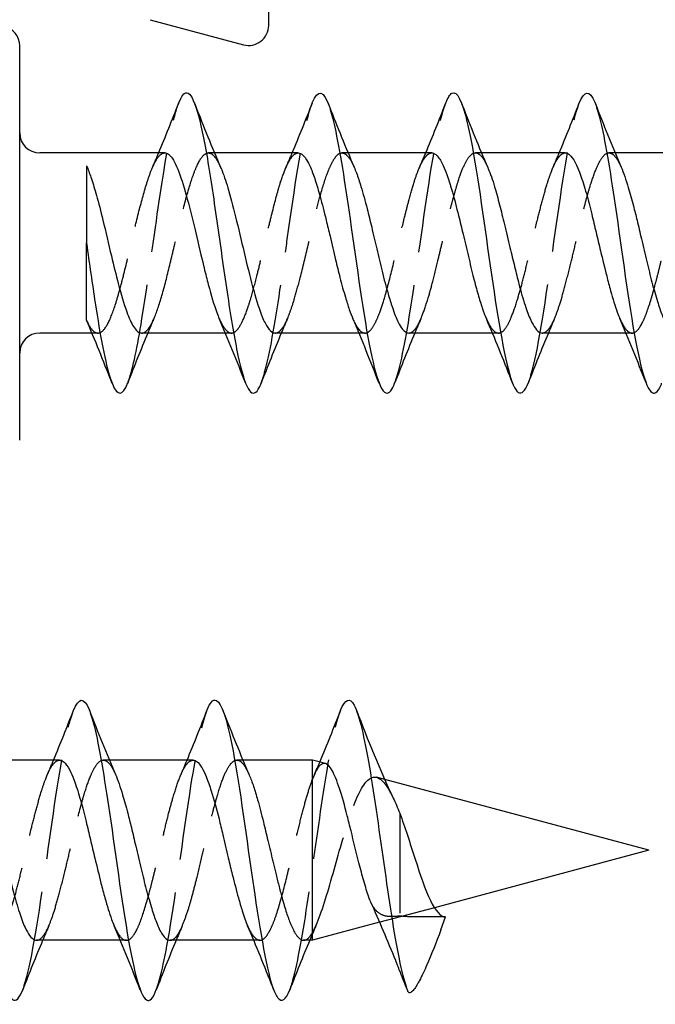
# Model space of a CAD drawing. Header units: millimetres. Extents: x -278 to 85, y -31 to 142.
# Tile 12 of 21: x 12 to 21, y 86 to 101. Entities that reach past the tile are written whole.
import ezdxf

# ---------------------------------------------------------------- set-up
doc = ezdxf.new("R2010")
doc.units = ezdxf.units.MM
doc.header["$LTSCALE"] = 10
doc.linetypes.add('ALLCAD_Strich', pattern=[0.2, 0.15, -0.05])
doc.layers.add('BESCH_KONT_sich_schn_seit_2d', color=160, linetype='Continuous')

msp = doc.modelspace()

# ---------------------------------------------------------------- linework, layer by layer
at = {"layer": 'BESCH_KONT_sich_schn_seit_2d', "linetype": 'Continuous', "extrusion": (0, 1, 2e-16)}
for p, q in [((15.275, 100.548), (15.275, 105.748)), ((13.497, 100.633), (14.897, 100.258)), ((11.545, 97.287), (11.545, 100.241)), ((13.717, 98.637), (11.845, 98.637)), ((15.717, 98.637), (14.462, 98.637)), ((17.718, 98.637), (16.464, 98.637)), ((19.718, 98.637), (18.463, 98.637)), ((21.718, 98.637), (20.464, 98.637)), ((11.545, 94.333), (11.545, 97.287)), ((12.545, 97.287), (12.545, 97.287)), ((12.627, 95.937), (11.845, 95.937)), ((14.626, 95.937), (13.372, 95.937)), ((16.627, 95.937), (15.373, 95.937)), ((18.628, 95.937), (17.373, 95.937)), ((20.627, 95.937), (19.372, 95.937)), ((12.143, 89.536), (10.888, 89.536)), ((14.143, 89.536), (12.889, 89.536)), ((15.932, 89.536), (14.888, 89.536)), ((16.124, 89.485), (15.932, 89.536)), ((15.932, 86.836), (15.932, 89.536)), ((20.97, 88.186), (17.012, 89.247)), ((20.97, 88.186), (17.756, 87.325)), ((16.937, 87.106), (15.932, 86.836)), ((16.939, 87.106), (16.938, 87.106)), ((17.854, 86.991), (17.925, 87.186)), ((13.052, 86.836), (11.798, 86.836)), ((15.052, 86.836), (13.798, 86.836)), ((15.932, 86.836), (15.797, 86.836))]:
    msp.add_line(p, q, dxfattribs=at)
at = {"layer": 'BESCH_KONT_sich_schn_seit_2d', "linetype": 'ALLCAD_Strich', "extrusion": (0, 1, 2e-16)}
for p, q in [((14.462, 98.637), (14.373, 98.637)), ((16.464, 98.637), (16.372, 98.637)), ((18.463, 98.637), (18.373, 98.637)), ((20.464, 98.637), (20.372, 98.637)), ((12.718, 95.937), (12.627, 95.937)), ((14.718, 95.937), (14.626, 95.937)), ((16.718, 95.937), (16.627, 95.937)), ((18.717, 95.937), (18.628, 95.937)), ((20.718, 95.937), (20.627, 95.937)), ((12.889, 89.536), (12.797, 89.536)), ((14.888, 89.536), (14.798, 89.536)), ((17.012, 89.247), (16.891, 89.279)), ((17.238, 88.741), (17.238, 87.2)), ((17.756, 87.325), (16.939, 87.106)), ((16.938, 87.106), (16.937, 87.106)), ((17.925, 87.186), (17.773, 87.186)), ((13.143, 86.836), (13.052, 86.836)), ((15.143, 86.836), (15.052, 86.836))]:
    msp.add_line(p, q, dxfattribs=at)
at = {"layer": 'BESCH_KONT_sich_schn_seit_2d', "linetype": 'Continuous'}
for centre, start, end in [((11.245, 100.241), 0, 78.6901), ((14.975, 100.548), 255, 0), ((11.845, 98.937), 180, 270), ((11.845, 95.637), 90, 180)]:
    msp.add_arc(centre, 0.3, start, end, dxfattribs=at)
for points, knots in [([(13.926, 99.382), (13.967, 99.489), (14.111, 99.68), (14.305, 98.956), (14.508, 97.551), (14.661, 96.46), (14.865, 95.224), (15.031, 94.901), (15.147, 95.148), (15.161, 95.184)], [7.480404, 7.480404, 7.480404, 7.480404, 7.869534, 8.829067, 9.308834, 9.7886, 10.268367, 11.2279, 11.360367, 11.360367, 11.360367, 11.360367]), ([(15.928, 99.386), (16.014, 99.603), (16.127, 99.575), (16.315, 98.843), (16.519, 97.519), (16.799, 95.406), (17.022, 94.897), (17.142, 95.135), (17.161, 95.184)], [13.767947, 13.767947, 13.767947, 13.767947, 14.586265, 14.826149, 15.545798, 16.505331, 17.464864, 17.644026, 17.644026, 17.644026, 17.644026]), ([(17.925, 99.377), (17.957, 99.462), (18.065, 99.645), (18.199, 99.353), (18.402, 98.36), (18.631, 96.583), (18.861, 95.255), (19.038, 94.989), (19.114, 95.066), (19.165, 95.195)], [20.042783, 20.042783, 20.042783, 20.042783, 20.343463, 21.063113, 21.302996, 22.262529, 23.222062, 23.461946, 23.938216, 23.938216, 23.938216, 23.938216]), ([(19.926, 99.382), (20.004, 99.576), (20.107, 99.591), (20.286, 98.998), (20.49, 97.752), (20.769, 95.584), (20.999, 94.902), (21.129, 95.105), (21.158, 95.176), (21.161, 95.185)], [26.330622, 26.330622, 26.330622, 26.330622, 27.060195, 27.300078, 28.019728, 28.979261, 29.938794, 30.178677, 30.210015, 30.210015, 30.210015, 30.210015]), ([(13.717, 98.637), (13.721, 98.637), (13.724, 98.637), (13.767, 98.631), (13.807, 98.594), (13.891, 98.454), (13.933, 98.347), (14.019, 98.083), (14.061, 97.93), (14.129, 97.659), (14.155, 97.551), (14.223, 97.263), (14.265, 97.083), (14.329, 96.825), (14.349, 96.743), (14.413, 96.502), (14.456, 96.359), (14.51, 96.211), (14.522, 96.181), (14.534, 96.153)], [-4.2775083, -4.2775083, -4.2775083, -4.2775083, -4.2733858, -4.2733858, -4.2208499, -4.2208499, -4.1639112, -4.1639112, -4.108829, -4.108829, -4.0745743, -4.0745743, -4.0193149, -4.0193149, -3.9918386, -3.9918386, -3.9355009, -3.9355009, -3.9197768, -3.9197768, -3.9197768, -3.9197768]), ([(15.717, 98.637), (15.728, 98.637), (15.739, 98.634), (15.781, 98.616), (15.812, 98.584), (15.862, 98.503), (15.881, 98.466), (15.925, 98.366), (15.949, 98.3), (15.997, 98.152), (16.021, 98.07), (16.075, 97.872), (16.105, 97.754), (16.155, 97.551), (16.175, 97.47), (16.222, 97.27), (16.249, 97.152), (16.298, 96.946), (16.32, 96.857), (16.369, 96.665), (16.396, 96.565), (16.443, 96.407), (16.463, 96.346), (16.5, 96.238), (16.519, 96.191), (16.537, 96.15)], [-3.4028054, -3.4028054, -3.4028054, -3.4028054, -3.3882626, -3.3882626, -3.3482506, -3.3482506, -3.3231753, -3.3231753, -3.2913072, -3.2913072, -3.2594382, -3.2594382, -3.2201252, -3.2201252, -3.1946654, -3.1946654, -3.1582715, -3.1582715, -3.1298502, -3.1298502, -3.0942149, -3.0942149, -3.0688533, -3.0688533, -3.0448817, -3.0448817, -3.0448817, -3.0448817]), ([(17.718, 98.637), (17.726, 98.637), (17.734, 98.635), (17.766, 98.625), (17.791, 98.605), (17.843, 98.538), (17.87, 98.488), (17.918, 98.38), (17.938, 98.328), (17.981, 98.204), (18.003, 98.13), (18.057, 97.942), (18.087, 97.823), (18.141, 97.607), (18.164, 97.514), (18.213, 97.309), (18.239, 97.197), (18.292, 96.975), (18.318, 96.866), (18.366, 96.675), (18.388, 96.592), (18.432, 96.442), (18.453, 96.375), (18.494, 96.254), (18.515, 96.201), (18.535, 96.154)], [-2.528485, -2.528485, -2.528485, -2.528485, -2.5176627, -2.5176627, -2.4856253, -2.4856253, -2.4496399, -2.4496399, -2.423543, -2.423543, -2.3936373, -2.3936373, -2.3529786, -2.3529786, -2.3236666, -2.3236666, -2.2892211, -2.2892211, -2.2544727, -2.2544727, -2.2253149, -2.2253149, -2.1980001, -2.1980001, -2.1714111, -2.1714111, -2.1714111, -2.1714111]), ([(19.718, 98.637), (19.726, 98.637), (19.735, 98.635), (19.763, 98.626), (19.782, 98.611), (19.83, 98.558), (19.857, 98.513), (19.905, 98.411), (19.925, 98.361), (19.975, 98.225), (20.004, 98.131), (20.06, 97.931), (20.087, 97.827), (20.135, 97.63), (20.157, 97.539), (20.201, 97.355), (20.223, 97.262), (20.276, 97.041), (20.307, 96.914), (20.357, 96.717), (20.376, 96.642), (20.429, 96.451), (20.462, 96.343), (20.508, 96.217), (20.521, 96.185), (20.533, 96.156)], [-1.6545412, -1.6545412, -1.6545412, -1.6545412, -1.6437002, -1.6437002, -1.6176018, -1.6176018, -1.581278, -1.581278, -1.5551254, -1.5551254, -1.5169037, -1.5169037, -1.4813624, -1.4813624, -1.452858, -1.452858, -1.4241137, -1.4241137, -1.3842513, -1.3842513, -1.3586997, -1.3586997, -1.314729, -1.314729, -1.2981568, -1.2981568, -1.2981568, -1.2981568]), ([(12.545, 98.444), (12.545, 98.444), (12.545, 98.444), (12.545, 98.444), (12.545, 98.441), (12.545, 98.223), (12.545, 97.89), (12.545, 97.714), (12.545, 97.508), (12.545, 97.287)], [-0.2066083, -0.2066083, -0.2066083, -0.2066083, -0.2054491, -0.2054491, -0.2054491, -0.0711626, -0.0711626, -0.0711626, 0, 0, 0, 0]), ([(12.555, 98.42), (12.577, 98.37), (12.599, 98.313), (12.645, 98.173), (12.67, 98.09), (12.727, 97.886), (12.759, 97.761), (12.834, 97.455), (12.875, 97.273), (12.953, 96.949), (12.987, 96.808), (13.064, 96.516), (13.106, 96.373), (13.183, 96.164), (13.216, 96.09), (13.291, 95.971), (13.331, 95.937), (13.372, 95.937)], [0.004493, 0.004493, 0.004493, 0.004493, 0.0328826, 0.0328826, 0.0655377, 0.0655377, 0.1072006, 0.1072006, 0.1629745, 0.1629745, 0.2080581, 0.2080581, 0.2638352, 0.2638352, 0.3075597, 0.3075597, 0.3614669, 0.3614669, 0.3614669, 0.3614669]), ([(14.555, 98.419), (14.562, 98.403), (14.569, 98.386), (14.593, 98.325), (14.61, 98.279), (14.643, 98.18), (14.659, 98.13), (14.715, 97.937), (14.754, 97.781), (14.837, 97.439), (14.879, 97.256), (14.965, 96.898), (15.007, 96.727), (15.093, 96.418), (15.136, 96.285), (15.206, 96.113), (15.233, 96.059), (15.288, 95.979), (15.315, 95.953), (15.353, 95.939), (15.363, 95.937), (15.373, 95.937)], [0.878139, 0.878139, 0.878139, 0.878139, 0.887361, 0.887361, 0.9091493, 0.9091493, 0.9295711, 0.9295711, 0.9822283, 0.9822283, 1.0381252, 1.0381252, 1.0939757, 1.0939757, 1.1501016, 1.1501016, 1.1862724, 1.1862724, 1.2220507, 1.2220507, 1.234884, 1.234884, 1.234884, 1.234884]), ([(16.555, 98.422), (16.567, 98.395), (16.578, 98.367), (16.612, 98.275), (16.634, 98.207), (16.687, 98.032), (16.718, 97.919), (16.772, 97.71), (16.795, 97.617), (16.843, 97.415), (16.869, 97.306), (16.92, 97.085), (16.946, 96.973), (17.003, 96.744), (17.033, 96.63), (17.085, 96.451), (17.106, 96.383), (17.157, 96.233), (17.186, 96.158), (17.235, 96.059), (17.254, 96.027), (17.306, 95.959), (17.339, 95.937), (17.373, 95.937)], [1.750575, 1.750575, 1.750575, 1.750575, 1.7657093, 1.7657093, 1.7951791, 1.7951791, 1.8352299, 1.8352299, 1.8649983, 1.8649983, 1.8983861, 1.8983861, 1.9333535, 1.9333535, 1.9725456, 1.9725456, 2.0000507, 2.0000507, 2.0388593, 2.0388593, 2.0640665, 2.0640665, 2.1075256, 2.1075256, 2.1075256, 2.1075256]), ([(18.556, 98.417), (18.558, 98.413), (18.56, 98.409), (18.594, 98.328), (18.627, 98.236), (18.684, 98.047), (18.708, 97.956), (18.757, 97.765), (18.781, 97.667), (18.833, 97.452), (18.861, 97.335), (18.912, 97.122), (18.935, 97.026), (18.98, 96.844), (19.001, 96.757), (19.053, 96.558), (19.084, 96.449), (19.143, 96.268), (19.171, 96.193), (19.223, 96.081), (19.246, 96.04), (19.294, 95.975), (19.318, 95.953), (19.352, 95.939), (19.362, 95.937), (19.372, 95.937)], [2.6241958, 2.6241958, 2.6241958, 2.6241958, 2.626704, 2.626704, 2.6684029, 2.6684029, 2.7013817, 2.7013817, 2.7332176, 2.7332176, 2.7691693, 2.7691693, 2.7990717, 2.7990717, 2.8274727, 2.8274727, 2.8681354, 2.8681354, 2.904996, 2.904996, 2.9348622, 2.9348622, 2.9670566, 2.9670566, 2.9804322, 2.9804322, 2.9804322, 2.9804322]), ([(20.554, 98.423), (20.59, 98.341), (20.625, 98.237), (20.687, 98.032), (20.712, 97.94), (20.756, 97.774), (20.774, 97.701), (20.814, 97.537), (20.836, 97.444), (20.885, 97.235), (20.911, 97.12), (20.964, 96.901), (20.989, 96.798), (21.043, 96.596), (21.071, 96.499), (21.121, 96.337), (21.144, 96.269), (21.196, 96.135), (21.225, 96.074), (21.273, 96), (21.292, 95.977), (21.331, 95.945), (21.352, 95.937), (21.373, 95.937)], [3.4963239, 3.4963239, 3.4963239, 3.4963239, 3.5435001, 3.5435001, 3.5763682, 3.5763682, 3.5999879, 3.5999879, 3.6289163, 3.6289163, 3.6643632, 3.6643632, 3.6978373, 3.6978373, 3.7334691, 3.7334691, 3.7636974, 3.7636974, 3.8021058, 3.8021058, 3.8268543, 3.8268543, 3.8536795, 3.8536795, 3.8536795, 3.8536795]), ([(12.545, 97.287), (12.589, 96.979), (12.708, 96.13), (12.905, 95.068), (13.067, 94.969), (13.153, 95.163), (13.163, 95.188)], [3.141749, 3.141749, 3.141749, 3.141749, 3.551636, 4.271285, 4.990935, 5.081388, 5.081388, 5.081388, 5.081388]), ([(12.545, 96.13), (12.545, 96.13), (12.545, 96.155), (12.545, 96.272), (12.545, 96.376), (12.545, 96.563), (12.545, 96.683), (12.545, 96.96), (12.545, 97.119), (12.545, 97.287)], [-0.1722036, -0.1722036, -0.1722036, -0.1722036, -0.1446211, -0.1446211, -0.1034633, -0.1034633, -0.0538942, -0.0538942, -0.0000171, -0.0000171, -0.0000171, -0.0000171]), ([(10.35, 90.277), (10.382, 90.361), (10.49, 90.544), (10.624, 90.252), (10.828, 89.259), (11.057, 87.482), (11.286, 86.155), (11.464, 85.888), (11.54, 85.965), (11.59, 86.094)], [20.042783, 20.042783, 20.042783, 20.042783, 20.343463, 21.063113, 21.302996, 22.262529, 23.222062, 23.461946, 23.938216, 23.938216, 23.938216, 23.938216]), ([(12.352, 90.281), (12.429, 90.476), (12.532, 90.49), (12.711, 89.898), (12.915, 88.651), (13.195, 86.483), (13.424, 85.801), (13.554, 86.005), (13.583, 86.076), (13.586, 86.084)], [26.330622, 26.330622, 26.330622, 26.330622, 27.060195, 27.300078, 28.019728, 28.979261, 29.938794, 30.178677, 30.210015, 30.210015, 30.210015, 30.210015]), ([(14.354, 90.289), (14.375, 90.342), (14.421, 90.431), (14.544, 90.468), (14.747, 89.842), (15.027, 87.717), (15.256, 86.284), (15.444, 85.881), (15.53, 85.939), (15.59, 86.093)], [32.622353, 32.622353, 32.622353, 32.622353, 32.817393, 33.057276, 33.776926, 34.736459, 35.695992, 35.935875, 36.504564, 36.504564, 36.504564, 36.504564]), ([(14.143, 89.536), (14.157, 89.536), (14.172, 89.532), (14.21, 89.51), (14.232, 89.487), (14.278, 89.42), (14.3, 89.378), (14.341, 89.284), (14.359, 89.237), (14.39, 89.15), (14.402, 89.113), (14.453, 88.951), (14.492, 88.809), (14.55, 88.577), (14.569, 88.498), (14.615, 88.302), (14.642, 88.186), (14.689, 87.986), (14.71, 87.903), (14.76, 87.698), (14.791, 87.58), (14.84, 87.403), (14.859, 87.338), (14.904, 87.193), (14.931, 87.118), (14.958, 87.055)], [-0.7811128, -0.7811128, -0.7811128, -0.7811128, -0.7621698, -0.7621698, -0.7322377, -0.7322377, -0.702607, -0.702607, -0.6785392, -0.6785392, -0.6627465, -0.6627465, -0.6120616, -0.6120616, -0.5866827, -0.5866827, -0.550899, -0.550899, -0.5248969, -0.5248969, -0.4852962, -0.4852962, -0.4604071, -0.4604071, -0.4247964, -0.4247964, -0.4247964, -0.4247964]), ([(16.775, 87.484), (16.75, 87.557), (16.724, 87.638), (16.675, 87.812), (16.651, 87.904), (16.587, 88.155), (16.547, 88.317), (16.489, 88.554), (16.47, 88.63), (16.413, 88.856), (16.374, 88.995), (16.298, 89.226), (16.262, 89.317), (16.191, 89.441), (16.157, 89.476), (16.124, 89.485)], [0.0000012, 0.0000012, 0.0000012, 0.0000012, 0.0306022, 0.0306022, 0.0606487, 0.0606487, 0.1101675, 0.1101675, 0.134601, 0.134601, 0.1848509, 0.1848509, 0.234212, 0.234212, 0.2801881, 0.2801881, 0.2801881, 0.2801881]), ([(10.982, 89.317), (10.984, 89.313), (10.985, 89.308), (11.02, 89.228), (11.052, 89.135), (11.109, 88.946), (11.134, 88.855), (11.183, 88.665), (11.207, 88.566), (11.258, 88.351), (11.286, 88.235), (11.337, 88.021), (11.36, 87.925), (11.405, 87.743), (11.426, 87.657), (11.479, 87.457), (11.509, 87.349), (11.568, 87.167), (11.596, 87.092), (11.648, 86.98), (11.671, 86.939), (11.719, 86.875), (11.743, 86.853), (11.777, 86.838), (11.788, 86.836), (11.798, 86.836)], [2.6241958, 2.6241958, 2.6241958, 2.6241958, 2.626704, 2.626704, 2.6684029, 2.6684029, 2.7013817, 2.7013817, 2.7332176, 2.7332176, 2.7691693, 2.7691693, 2.7990717, 2.7990717, 2.8274727, 2.8274727, 2.8681354, 2.8681354, 2.904996, 2.904996, 2.9348622, 2.9348622, 2.9670566, 2.9670566, 2.9804322, 2.9804322, 2.9804322, 2.9804322]), ([(12.98, 89.323), (13.015, 89.24), (13.051, 89.136), (13.112, 88.931), (13.137, 88.84), (13.181, 88.673), (13.199, 88.601), (13.24, 88.436), (13.261, 88.343), (13.31, 88.134), (13.336, 88.019), (13.389, 87.801), (13.415, 87.698), (13.468, 87.496), (13.496, 87.399), (13.546, 87.236), (13.569, 87.169), (13.621, 87.034), (13.65, 86.973), (13.698, 86.899), (13.717, 86.877), (13.757, 86.845), (13.777, 86.836), (13.798, 86.836)], [3.4963239, 3.4963239, 3.4963239, 3.4963239, 3.5435001, 3.5435001, 3.5763682, 3.5763682, 3.5999879, 3.5999879, 3.6289163, 3.6289163, 3.6643632, 3.6643632, 3.6978373, 3.6978373, 3.7334691, 3.7334691, 3.7636974, 3.7636974, 3.8021058, 3.8021058, 3.8268543, 3.8268543, 3.8536795, 3.8536795, 3.8536795, 3.8536795]), ([(14.983, 89.314), (14.984, 89.313), (14.984, 89.312), (15.006, 89.261), (15.027, 89.204), (15.069, 89.08), (15.089, 89.013), (15.138, 88.838), (15.167, 88.726), (15.218, 88.519), (15.24, 88.426), (15.288, 88.228), (15.313, 88.123), (15.35, 87.967), (15.363, 87.915), (15.39, 87.802), (15.405, 87.743), (15.435, 87.622), (15.451, 87.562), (15.488, 87.422), (15.511, 87.345), (15.554, 87.209), (15.575, 87.15), (15.622, 87.035), (15.647, 86.982), (15.689, 86.914), (15.705, 86.893), (15.746, 86.85), (15.772, 86.836), (15.797, 86.836)], [4.3711035, 4.3711035, 4.3711035, 4.3711035, 4.3718995, 4.3718995, 4.3993461, 4.3993461, 4.4262152, 4.4262152, 4.4642698, 4.4642698, 4.4936162, 4.4936162, 4.5256965, 4.5256965, 4.5421365, 4.5421365, 4.5614883, 4.5614883, 4.5820758, 4.5820758, 4.6115095, 4.6115095, 4.6387777, 4.6387777, 4.6718745, 4.6718745, 4.6928144, 4.6928144, 4.7267976, 4.7267976, 4.7267976, 4.7267976]), ([(17.238, 88.74), (17.315, 88.541), (17.391, 88.292), (17.468, 88.054), (17.544, 87.816), (17.62, 87.591), (17.697, 87.433), (17.773, 87.276), (17.849, 87.186), (17.925, 87.186)], [40.253192, 40.253192, 40.253192, 40.253192, 40.973423, 40.973423, 40.973423, 41.693073, 41.693073, 41.693073, 42.411501, 42.411501, 42.411501, 42.411501])]:
    msp.add_open_spline(points, degree=3, knots=knots, dxfattribs=at)
at = {"layer": 'BESCH_KONT_sich_schn_seit_2d', "linetype": 'ALLCAD_Strich'}
for points, knots in [([(13.163, 95.188), (13.229, 95.359), (13.372, 96.027), (13.592, 97.648), (13.78, 98.882), (13.891, 99.29), (13.926, 99.382)], [5.081388, 5.081388, 5.081388, 5.081388, 5.710585, 6.430235, 7.149884, 7.480404, 7.480404, 7.480404, 7.480404]), ([(15.161, 95.184), (15.173, 95.214), (15.209, 95.321), (15.323, 95.766), (15.45, 96.609), (15.654, 98.06), (15.796, 99.003), (15.913, 99.349), (15.928, 99.386)], [11.360367, 11.360367, 11.360367, 11.360367, 11.467783, 11.707666, 12.427316, 12.667199, 13.626732, 13.767947, 13.767947, 13.767947, 13.767947]), ([(17.161, 95.184), (17.168, 95.2), (17.251, 95.43), (17.435, 96.406), (17.683, 98.372), (17.855, 99.192), (17.925, 99.377)], [17.644026, 17.644026, 17.644026, 17.644026, 17.704748, 18.424397, 19.38393, 20.042783, 20.042783, 20.042783, 20.042783]), ([(19.165, 95.195), (19.191, 95.261), (19.318, 95.687), (19.548, 97.307), (19.776, 98.908), (19.902, 99.32), (19.926, 99.382)], [23.938216, 23.938216, 23.938216, 23.938216, 24.181596, 25.141129, 26.100662, 26.330622, 26.330622, 26.330622, 26.330622]), ([(13.372, 95.937), (13.374, 95.937), (13.375, 95.937), (13.41, 95.939), (13.444, 95.963), (13.498, 96.037), (13.519, 96.074), (13.58, 96.204), (13.62, 96.317), (13.7, 96.583), (13.739, 96.733), (13.818, 97.056), (13.858, 97.226), (13.939, 97.567), (13.979, 97.736), (14.057, 98.03), (14.094, 98.156), (14.152, 98.325), (14.172, 98.38), (14.235, 98.522), (14.276, 98.587), (14.335, 98.629), (14.351, 98.635), (14.39, 98.638), (14.412, 98.63), (14.458, 98.592), (14.481, 98.562), (14.521, 98.493), (14.538, 98.458), (14.555, 98.419)], [0.3614669, 0.3614669, 0.3614669, 0.3614669, 0.3632842, 0.3632842, 0.406937, 0.406937, 0.4342329, 0.4342329, 0.4870281, 0.4870281, 0.5387827, 0.5387827, 0.590935, 0.590935, 0.6443172, 0.6443172, 0.6923807, 0.6923807, 0.7197421, 0.7197421, 0.7743548, 0.7743548, 0.7958425, 0.7958425, 0.825246, 0.825246, 0.855728, 0.855728, 0.878139, 0.878139, 0.878139, 0.878139]), ([(14.534, 96.153), (14.542, 96.135), (14.55, 96.119), (14.583, 96.05), (14.61, 96.009), (14.664, 95.951), (14.692, 95.936), (14.746, 95.937), (14.772, 95.952), (14.821, 96.005), (14.843, 96.039), (14.897, 96.142), (14.928, 96.217), (14.978, 96.362), (14.997, 96.422), (15.045, 96.587), (15.074, 96.697), (15.123, 96.895), (15.144, 96.979), (15.19, 97.174), (15.217, 97.285), (15.264, 97.48), (15.284, 97.563), (15.342, 97.801), (15.379, 97.949), (15.429, 98.122), (15.441, 98.163), (15.485, 98.297), (15.516, 98.379), (15.566, 98.488), (15.585, 98.523), (15.63, 98.59), (15.655, 98.615), (15.693, 98.634), (15.705, 98.637), (15.717, 98.637)], [-3.9197768, -3.9197768, -3.9197768, -3.9197768, -3.9097596, -3.9097596, -3.8757543, -3.8757543, -3.839351, -3.839351, -3.8044906, -3.8044906, -3.774623, -3.774623, -3.7343915, -3.7343915, -3.7096149, -3.7096149, -3.6712371, -3.6712371, -3.644428, -3.644428, -3.6101324, -3.6101324, -3.5840652, -3.5840652, -3.5339215, -3.5339215, -3.51783, -3.51783, -3.4775882, -3.4775882, -3.4523968, -3.4523968, -3.418994, -3.418994, -3.4028054, -3.4028054, -3.4028054, -3.4028054]), ([(16.537, 96.15), (16.557, 96.101), (16.578, 96.061), (16.611, 96.01), (16.623, 95.994), (16.665, 95.949), (16.695, 95.934), (16.745, 95.939), (16.765, 95.949), (16.811, 95.99), (16.838, 96.028), (16.888, 96.123), (16.91, 96.175), (16.959, 96.305), (16.986, 96.387), (17.034, 96.546), (17.053, 96.617), (17.111, 96.838), (17.149, 96.995), (17.199, 97.209), (17.211, 97.26), (17.254, 97.444), (17.286, 97.574), (17.336, 97.776), (17.355, 97.851), (17.401, 98.022), (17.427, 98.114), (17.475, 98.268), (17.497, 98.331), (17.551, 98.462), (17.582, 98.523), (17.633, 98.591), (17.652, 98.61), (17.687, 98.632), (17.702, 98.637), (17.718, 98.637)], [-3.0448817, -3.0448817, -3.0448817, -3.0448817, -3.0171448, -3.0171448, -3.0016709, -3.0016709, -2.9622179, -2.9622179, -2.9368178, -2.9368178, -2.9007871, -2.9007871, -2.8715884, -2.8715884, -2.8363799, -2.8363799, -2.8105189, -2.8105189, -2.7604289, -2.7604289, -2.7444385, -2.7444385, -2.7038271, -2.7038271, -2.6788014, -2.6788014, -2.6439911, -2.6439911, -2.6145936, -2.6145936, -2.5740841, -2.5740841, -2.5491699, -2.5491699, -2.528485, -2.528485, -2.528485, -2.528485]), ([(19.372, 95.937), (19.392, 95.937), (19.412, 95.945), (19.456, 95.979), (19.479, 96.008), (19.525, 96.085), (19.548, 96.132), (19.594, 96.245), (19.617, 96.311), (19.665, 96.466), (19.691, 96.556), (19.744, 96.759), (19.773, 96.87), (19.825, 97.082), (19.848, 97.18), (19.887, 97.345), (19.903, 97.412), (19.958, 97.645), (19.997, 97.807), (20.054, 98.021), (20.073, 98.084), (20.123, 98.246), (20.154, 98.336), (20.207, 98.458), (20.227, 98.499), (20.279, 98.584), (20.309, 98.617), (20.368, 98.642), (20.396, 98.638), (20.449, 98.602), (20.473, 98.575), (20.512, 98.511), (20.528, 98.482), (20.547, 98.441), (20.551, 98.432), (20.554, 98.423)], [2.9804322, 2.9804322, 2.9804322, 2.9804322, 3.0067861, 3.0067861, 3.0371161, 3.0371161, 3.0666025, 3.0666025, 3.0968925, 3.0968925, 3.1308727, 3.1308727, 3.1674779, 3.1674779, 3.1978762, 3.1978762, 3.2184161, 3.2184161, 3.2705887, 3.2705887, 3.2942703, 3.2942703, 3.3352579, 3.3352579, 3.3622897, 3.3622897, 3.4034333, 3.4034333, 3.4396968, 3.4396968, 3.4711572, 3.4711572, 3.4911933, 3.4911933, 3.4963239, 3.4963239, 3.4963239, 3.4963239]), ([(20.533, 96.156), (20.543, 96.133), (20.553, 96.113), (20.606, 96.008), (20.648, 95.957), (20.712, 95.934), (20.733, 95.935), (20.797, 95.966), (20.838, 96.022), (20.902, 96.154), (20.923, 96.205), (20.984, 96.376), (21.024, 96.513), (21.08, 96.722), (21.095, 96.778), (21.125, 96.899), (21.141, 96.964), (21.179, 97.122), (21.201, 97.216), (21.244, 97.396), (21.264, 97.482), (21.307, 97.665), (21.331, 97.762), (21.376, 97.935), (21.397, 98.011), (21.448, 98.184), (21.478, 98.274), (21.525, 98.398), (21.543, 98.439), (21.584, 98.523), (21.607, 98.56), (21.643, 98.602), (21.657, 98.614), (21.684, 98.631), (21.699, 98.636), (21.715, 98.637), (21.716, 98.637), (21.718, 98.637)], [-1.2981568, -1.2981568, -1.2981568, -1.2981568, -1.2855771, -1.2855771, -1.2293194, -1.2293194, -1.201742, -1.201742, -1.1464384, -1.1464384, -1.1190138, -1.1190138, -1.0655238, -1.0655238, -1.0466188, -1.0466188, -1.0259137, -1.0259137, -0.9969361, -0.9969361, -0.970349, -0.970349, -0.9390856, -0.9390856, -0.9116658, -0.9116658, -0.8732124, -0.8732124, -0.8496247, -0.8496247, -0.8188546, -0.8188546, -0.8016824, -0.8016824, -0.7828195, -0.7828195, -0.7811128, -0.7811128, -0.7811128, -0.7811128]), ([(11.59, 86.094), (11.616, 86.16), (11.744, 86.587), (11.973, 88.207), (12.201, 89.808), (12.327, 90.22), (12.352, 90.281)], [23.938216, 23.938216, 23.938216, 23.938216, 24.181596, 25.141129, 26.100662, 26.330622, 26.330622, 26.330622, 26.330622]), ([(13.586, 86.084), (13.659, 86.272), (13.834, 87.115), (14.09, 89.148), (14.273, 90.08), (14.354, 90.289)], [30.210015, 30.210015, 30.210015, 30.210015, 30.898327, 31.85786, 32.622353, 32.622353, 32.622353, 32.622353]), ([(15.59, 86.093), (15.606, 86.134), (15.698, 86.416), (15.867, 87.407), (16.096, 89.131), (16.258, 90.02), (16.343, 90.261), (16.352, 90.284)], [36.504564, 36.504564, 36.504564, 36.504564, 36.655525, 37.375175, 38.094824, 38.814474, 38.899268, 38.899268, 38.899268, 38.899268]), ([(10.96, 87.053), (10.97, 87.032), (10.979, 87.012), (11.008, 86.954), (11.027, 86.922), (11.076, 86.86), (11.104, 86.84), (11.158, 86.834), (11.182, 86.843), (11.231, 86.883), (11.256, 86.916), (11.3, 86.995), (11.319, 87.036), (11.369, 87.158), (11.399, 87.248), (11.454, 87.432), (11.479, 87.52), (11.528, 87.707), (11.553, 87.806), (11.596, 87.987), (11.615, 88.068), (11.664, 88.278), (11.694, 88.406), (11.748, 88.627), (11.772, 88.72), (11.821, 88.904), (11.847, 88.994), (11.891, 89.137), (11.91, 89.193), (11.96, 89.325), (11.99, 89.391), (12.034, 89.46), (12.047, 89.476), (12.088, 89.521), (12.115, 89.536), (12.143, 89.536)], [-2.1714111, -2.1714111, -2.1714111, -2.1714111, -2.1591445, -2.1591445, -2.1334068, -2.1334068, -2.0950284, -2.0950284, -2.0640811, -2.0640811, -2.0310966, -2.0310966, -2.0060404, -2.0060404, -1.9658134, -1.9658134, -1.9339189, -1.9339189, -1.9019487, -1.9019487, -1.8768494, -1.8768494, -1.8371123, -1.8371123, -1.8063876, -1.8063876, -1.7729565, -1.7729565, -1.7478294, -1.7478294, -1.7073965, -1.7073965, -1.6909926, -1.6909926, -1.6545412, -1.6545412, -1.6545412, -1.6545412]), ([(11.798, 86.836), (11.818, 86.836), (11.837, 86.844), (11.881, 86.879), (11.904, 86.908), (11.95, 86.985), (11.973, 87.032), (12.019, 87.145), (12.042, 87.21), (12.09, 87.365), (12.116, 87.456), (12.17, 87.658), (12.198, 87.77), (12.25, 87.981), (12.273, 88.08), (12.313, 88.245), (12.328, 88.311), (12.383, 88.545), (12.422, 88.706), (12.48, 88.92), (12.498, 88.983), (12.548, 89.145), (12.58, 89.235), (12.632, 89.358), (12.652, 89.399), (12.704, 89.484), (12.735, 89.517), (12.794, 89.541), (12.821, 89.537), (12.874, 89.502), (12.898, 89.474), (12.938, 89.411), (12.953, 89.382), (12.972, 89.34), (12.976, 89.332), (12.98, 89.323)], [2.9804322, 2.9804322, 2.9804322, 2.9804322, 3.0067861, 3.0067861, 3.0371161, 3.0371161, 3.0666025, 3.0666025, 3.0968925, 3.0968925, 3.1308727, 3.1308727, 3.1674779, 3.1674779, 3.1978762, 3.1978762, 3.2184161, 3.2184161, 3.2705887, 3.2705887, 3.2942703, 3.2942703, 3.3352579, 3.3352579, 3.3622897, 3.3622897, 3.4034333, 3.4034333, 3.4396968, 3.4396968, 3.4711572, 3.4711572, 3.4911933, 3.4911933, 3.4963239, 3.4963239, 3.4963239, 3.4963239]), ([(13.798, 86.836), (13.802, 86.836), (13.806, 86.837), (13.826, 86.84), (13.842, 86.847), (13.88, 86.877), (13.903, 86.906), (13.951, 86.986), (13.975, 87.039), (14.024, 87.162), (14.048, 87.231), (14.093, 87.372), (14.113, 87.442), (14.154, 87.594), (14.175, 87.675), (14.224, 87.873), (14.251, 87.992), (14.303, 88.212), (14.327, 88.313), (14.381, 88.538), (14.412, 88.66), (14.463, 88.855), (14.484, 88.931), (14.536, 89.109), (14.567, 89.204), (14.627, 89.352), (14.655, 89.408), (14.706, 89.484), (14.73, 89.508), (14.767, 89.531), (14.781, 89.535), (14.834, 89.538), (14.873, 89.508), (14.936, 89.414), (14.959, 89.369), (14.983, 89.314)], [3.8536795, 3.8536795, 3.8536795, 3.8536795, 3.858983, 3.858983, 3.8794814, 3.8794814, 3.9095347, 3.9095347, 3.9423825, 3.9423825, 3.9733401, 3.9733401, 3.9998488, 3.9998488, 4.0271926, 4.0271926, 4.064239, 4.064239, 4.0952365, 4.0952365, 4.1345893, 4.1345893, 4.1620573, 4.1620573, 4.2037034, 4.2037034, 4.2402678, 4.2402678, 4.2701898, 4.2701898, 4.2887722, 4.2887722, 4.3406287, 4.3406287, 4.3711035, 4.3711035, 4.3711035, 4.3711035]), ([(16.124, 89.485), (16.118, 89.486), (16.112, 89.487), (16.078, 89.487), (16.05, 89.468), (15.992, 89.391), (15.962, 89.33), (15.932, 89.252)], [0.28018808, 0.28018808, 0.28018808, 0.28018808, 0.288041, 0.288041, 0.32744941, 0.32744941, 0.36967556, 0.36967556, 0.36967556, 0.36967556]), ([(15.932, 86.954), (15.944, 86.977), (15.957, 87.001), (15.969, 87.028), (16.052, 87.204), (16.136, 87.477), (16.223, 87.782), (16.306, 88.071), (16.39, 88.386), (16.477, 88.65), (16.559, 88.901), (16.644, 89.105), (16.731, 89.206), (16.813, 89.303), (16.898, 89.308), (16.985, 89.217), (17.036, 89.164), (17.088, 89.077), (17.141, 88.966)], [0.0000032, 0.0000032, 0.0000032, 0.0000032, 0.0147714, 0.0147714, 0.0147714, 0.1127715, 0.1127715, 0.1127715, 0.2061681, 0.2061681, 0.2061681, 0.2949299, 0.2949299, 0.2949299, 0.3790925, 0.3790925, 0.3790925, 0.4285434, 0.4285434, 0.4285434, 0.4285434]), ([(14.958, 87.055), (14.961, 87.048), (14.964, 87.041), (14.989, 86.986), (15.012, 86.946), (15.062, 86.876), (15.089, 86.851), (15.144, 86.831), (15.171, 86.836), (15.223, 86.876), (15.248, 86.907), (15.292, 86.98), (15.31, 87.017), (15.35, 87.109), (15.371, 87.166), (15.436, 87.36), (15.478, 87.515), (15.564, 87.851), (15.605, 88.027), (15.668, 88.294), (15.689, 88.383), (15.736, 88.576), (15.761, 88.679), (15.811, 88.868), (15.835, 88.956), (15.884, 89.116), (15.908, 89.188), (15.932, 89.251)], [-0.4247964, -0.4247964, -0.4247964, -0.4247964, -0.4209352, -0.4209352, -0.3922074, -0.3922074, -0.3564424, -0.3564424, -0.3202984, -0.3202984, -0.2872375, -0.2872375, -0.2637225, -0.2637225, -0.2357601, -0.2357601, -0.1790217, -0.1790217, -0.1243413, -0.1243413, -0.0967711, -0.0967711, -0.063477, -0.063477, -0.0316935, -0.0316935, -0.0000011, -0.0000011, -0.0000011, -0.0000011]), ([(17.773, 87.186), (17.678, 87.186), (17.584, 87.186), (17.403, 87.188), (17.317, 87.191), (17.238, 87.2)], [0, 0, 0, 0, 0.02845751, 0.02845751, 0.05691022, 0.05691022, 0.05691022, 0.05691022]), ([(15.797, 86.836), (15.805, 86.836), (15.813, 86.837), (15.858, 86.852), (15.895, 86.89), (15.932, 86.954)], [4.72679758, 4.72679758, 4.72679758, 4.72679758, 4.73721138, 4.73721138, 4.78542583, 4.78542583, 4.78542583, 4.78542583])]:
    msp.add_open_spline(points, degree=3, knots=knots, dxfattribs=at)
at = {"layer": 'BESCH_KONT_sich_schn_seit_2d', "linetype": 'Continuous', "extrusion": (-1.2981e-12, 5.213e-13, -1)}
msp.add_open_spline([(13.627, 98.637), (13.73, 98.883), (13.829, 99.133), (13.927, 99.383)], degree=3, dxfattribs=at)
at = {"layer": 'BESCH_KONT_sich_schn_seit_2d', "linetype": 'ALLCAD_Strich'}
for points in [[(14.162, 99.385), (14.167, 99.372), (14.172, 99.358), (14.177, 99.345)], [(16.165, 99.381), (16.171, 99.364), (16.178, 99.348), (16.184, 99.331)], [(18.162, 99.384), (18.168, 99.371), (18.173, 99.357), (18.178, 99.344)], [(15.533, 98.416), (15.565, 98.489), (15.596, 98.563), (15.627, 98.637)], [(17.533, 98.417), (17.564, 98.49), (17.596, 98.563), (17.627, 98.637)], [(19.536, 98.423), (19.566, 98.494), (19.597, 98.565), (19.626, 98.637)], [(12.545, 98.443), (12.549, 98.436), (12.552, 98.428), (12.555, 98.42)], [(13.555, 96.153), (13.524, 96.081), (13.493, 96.009), (13.463, 95.937)], [(17.554, 96.15), (17.523, 96.079), (17.493, 96.008), (17.463, 95.937)], [(19.558, 96.157), (19.526, 96.084), (19.495, 96.01), (19.464, 95.937)], [(12.928, 95.186), (12.925, 95.195), (12.922, 95.203), (12.918, 95.212)], [(18.93, 95.183), (18.923, 95.2), (18.916, 95.218), (18.909, 95.236)], [(14.589, 90.28), (14.592, 90.272), (14.595, 90.264), (14.598, 90.257)], [(11.961, 89.323), (11.992, 89.393), (12.022, 89.465), (12.052, 89.536)], [(13.962, 89.323), (13.993, 89.394), (14.023, 89.465), (14.052, 89.536)], [(17.14, 88.967), (17.14, 88.967), (17.141, 88.966), (17.141, 88.966)], [(16.826, 87.365), (16.819, 87.379), (16.811, 87.394), (16.804, 87.41)], [(15.988, 87.069), (15.955, 86.992), (15.922, 86.914), (15.889, 86.836)], [(11.983, 87.056), (11.951, 86.983), (11.92, 86.91), (11.889, 86.836)], [(13.98, 87.052), (13.949, 86.98), (13.918, 86.908), (13.888, 86.836)], [(15.351, 86.093), (15.346, 86.106), (15.341, 86.119), (15.336, 86.132)]]:
    msp.add_open_spline(points, degree=3, dxfattribs=at)
at = {"layer": 'BESCH_KONT_sich_schn_seit_2d', "linetype": 'Continuous'}
for points in [[(14.177, 99.345), (14.299, 99.034), (14.423, 98.723), (14.555, 98.419)], [(16.184, 99.331), (16.304, 99.026), (16.426, 98.721), (16.555, 98.422)], [(17.627, 98.637), (17.73, 98.882), (17.829, 99.132), (17.926, 99.382)], [(18.178, 99.344), (18.3, 99.032), (18.424, 98.721), (18.556, 98.417)], [(20.164, 99.385), (20.29, 99.062), (20.418, 98.739), (20.554, 98.423)], [(12.545, 98.444), (12.549, 98.436), (12.552, 98.428), (12.555, 98.42)], [(12.918, 95.212), (12.798, 95.52), (12.675, 95.828), (12.545, 96.13)], [(14.926, 95.192), (14.799, 95.515), (14.671, 95.837), (14.534, 96.153)], [(16.929, 95.182), (16.803, 95.507), (16.674, 95.832), (16.537, 96.15)], [(18.909, 95.236), (18.789, 95.544), (18.666, 95.852), (18.535, 96.154)], [(20.927, 95.189), (20.8, 95.514), (20.671, 95.839), (20.533, 96.156)], [(17.463, 95.937), (17.359, 95.688), (17.26, 95.436), (17.161, 95.184)], [(19.464, 95.937), (19.361, 95.692), (19.262, 95.443), (19.165, 95.195)], [(12.052, 89.536), (12.155, 89.783), (12.254, 90.034), (12.352, 90.284)], [(12.589, 90.285), (12.715, 89.961), (12.843, 89.639), (12.98, 89.323)], [(14.052, 89.536), (14.156, 89.785), (14.256, 90.037), (14.354, 90.289)], [(14.598, 90.257), (14.722, 89.94), (14.849, 89.623), (14.983, 89.314)], [(16.588, 90.286), (16.761, 89.84), (16.938, 89.389), (17.14, 88.967)], [(17.177, 86.533), (17.058, 86.827), (16.933, 87.119), (16.804, 87.41)], [(16.829, 87.361), (16.828, 87.362), (16.827, 87.363), (16.826, 87.365)], [(13.352, 86.089), (13.226, 86.413), (13.096, 86.738), (12.959, 87.055)], [(15.336, 86.132), (15.214, 86.442), (15.09, 86.752), (14.958, 87.055)], [(11.889, 86.836), (11.786, 86.591), (11.687, 86.343), (11.59, 86.094)], [(13.888, 86.836), (13.784, 86.588), (13.685, 86.336), (13.586, 86.084)], [(15.889, 86.836), (15.786, 86.591), (15.687, 86.342), (15.59, 86.093)], [(17.247, 86.357), (17.24, 86.374), (17.233, 86.392), (17.226, 86.409)], [(17.352, 86.09), (17.317, 86.179), (17.282, 86.268), (17.247, 86.357)]]:
    msp.add_open_spline(points, degree=3, dxfattribs=at)
at = {"layer": 'BESCH_KONT_sich_schn_seit_2d', "linetype": 'Continuous', "extrusion": (-1.2141e-12, 4.879e-13, -1)}
msp.add_open_spline([(15.627, 98.637), (15.731, 98.884), (15.831, 99.135), (15.929, 99.385)], degree=3, dxfattribs=at)
at = {"layer": 'BESCH_KONT_sich_schn_seit_2d', "linetype": 'Continuous', "extrusion": (-1.3446e-12, 5.389e-13, -1)}
msp.add_open_spline([(19.626, 98.637), (19.73, 98.884), (19.829, 99.134), (19.927, 99.385)], degree=3, dxfattribs=at)
at = {"layer": 'BESCH_KONT_sich_schn_seit_2d', "linetype": 'ALLCAD_Strich', "extrusion": (-7e-15, 2.6e-15, -1)}
for points, knots in [([(12.545, 96.13), (12.579, 96.057), (12.612, 96.003), (12.676, 95.941), (12.708, 95.931), (12.779, 95.951), (12.819, 95.994), (12.898, 96.138), (12.937, 96.236), (12.997, 96.421), (13.018, 96.493), (13.062, 96.651), (13.084, 96.736), (13.148, 96.992), (13.19, 97.169), (13.252, 97.435), (13.273, 97.523), (13.334, 97.775), (13.375, 97.932), (13.436, 98.145), (13.458, 98.213), (13.503, 98.345), (13.527, 98.406), (13.589, 98.537), (13.627, 98.591), (13.682, 98.63), (13.7, 98.637), (13.717, 98.637)], [-4.7903816, -4.7903816, -4.7903816, -4.7903816, -4.7465454, -4.7465454, -4.7056152, -4.7056152, -4.6530903, -4.6530903, -4.6021016, -4.6021016, -4.5740445, -4.5740445, -4.544748, -4.544748, -4.4900402, -4.4900402, -4.4626515, -4.4626515, -4.409862, -4.409862, -4.3818045, -4.3818045, -4.350019, -4.350019, -4.3010294, -4.3010294, -4.2775083, -4.2775083, -4.2775083, -4.2775083]), ([(17.373, 95.937), (17.379, 95.937), (17.386, 95.938), (17.405, 95.942), (17.417, 95.949), (17.456, 95.978), (17.482, 96.011), (17.53, 96.096), (17.552, 96.144), (17.604, 96.274), (17.633, 96.363), (17.687, 96.54), (17.71, 96.623), (17.761, 96.816), (17.788, 96.928), (17.834, 97.123), (17.853, 97.204), (17.893, 97.376), (17.914, 97.467), (17.952, 97.621), (17.967, 97.684), (17.998, 97.803), (18.012, 97.858), (18.04, 97.96), (18.053, 98.007), (18.082, 98.11), (18.098, 98.164), (18.141, 98.299), (18.168, 98.373), (18.223, 98.497), (18.251, 98.545), (18.303, 98.608), (18.327, 98.626), (18.362, 98.637), (18.373, 98.638), (18.417, 98.631), (18.45, 98.605), (18.507, 98.522), (18.532, 98.475), (18.556, 98.417)], [2.1075256, 2.1075256, 2.1075256, 2.1075256, 2.1160943, 2.1160943, 2.1322506, 2.1322506, 2.166484, 2.166484, 2.1956679, 2.1956679, 2.2345496, 2.2345496, 2.2645298, 2.2645298, 2.3004887, 2.3004887, 2.3255313, 2.3255313, 2.3536739, 2.3536739, 2.3738452, 2.3738452, 2.3926131, 2.3926131, 2.4094395, 2.4094395, 2.4309122, 2.4309122, 2.4668194, 2.4668194, 2.5032153, 2.5032153, 2.533989, 2.533989, 2.5486472, 2.5486472, 2.5918436, 2.5918436, 2.6241958, 2.6241958, 2.6241958, 2.6241958])]:
    msp.add_open_spline(points, degree=3, knots=knots, dxfattribs=at)
at = {"layer": 'BESCH_KONT_sich_schn_seit_2d', "linetype": 'ALLCAD_Strich', "extrusion": (-5.0023e-12, 2.1302e-12, -1)}
msp.add_open_spline([(13.534, 98.42), (13.566, 98.492), (13.596, 98.564), (13.627, 98.637)], degree=3, dxfattribs=at)
at = {"layer": 'BESCH_KONT_sich_schn_seit_2d', "linetype": 'ALLCAD_Strich', "extrusion": (-6.3e-15, 2.4e-15, -1)}
msp.add_open_spline([(15.373, 95.937), (15.386, 95.937), (15.4, 95.94), (15.431, 95.957), (15.447, 95.971), (15.491, 96.023), (15.518, 96.071), (15.562, 96.167), (15.578, 96.207), (15.616, 96.309), (15.637, 96.373), (15.685, 96.534), (15.712, 96.633), (15.779, 96.893), (15.819, 97.059), (15.873, 97.285), (15.886, 97.341), (15.922, 97.493), (15.944, 97.587), (15.994, 97.791), (16.021, 97.899), (16.085, 98.131), (16.122, 98.247), (16.177, 98.392), (16.196, 98.434), (16.237, 98.518), (16.259, 98.554), (16.309, 98.615), (16.336, 98.633), (16.388, 98.639), (16.413, 98.63), (16.463, 98.587), (16.489, 98.553), (16.528, 98.482), (16.542, 98.454), (16.555, 98.422)], degree=3, knots=[1.234884, 1.234884, 1.234884, 1.234884, 1.2527512, 1.2527512, 1.2742218, 1.2742218, 1.3105089, 1.3105089, 1.331487, 1.331487, 1.3593662, 1.3593662, 1.3948689, 1.3948689, 1.4470585, 1.4470585, 1.4644475, 1.4644475, 1.4939133, 1.4939133, 1.5301995, 1.5301995, 1.5779732, 1.5779732, 1.6017533, 1.6017533, 1.631367, 1.631367, 1.667518, 1.667518, 1.699684, 1.699684, 1.7324597, 1.7324597, 1.750575, 1.750575, 1.750575, 1.750575], dxfattribs=at)
at = {"layer": 'BESCH_KONT_sich_schn_seit_2d', "linetype": 'ALLCAD_Strich', "extrusion": (-5.4e-15, 2e-15, -1)}
msp.add_open_spline([(18.535, 96.154), (18.544, 96.132), (18.554, 96.112), (18.583, 96.055), (18.602, 96.022), (18.65, 95.961), (18.679, 95.94), (18.733, 95.935), (18.757, 95.943), (18.806, 95.984), (18.831, 96.017), (18.875, 96.096), (18.894, 96.137), (18.943, 96.259), (18.974, 96.349), (19.029, 96.532), (19.054, 96.62), (19.103, 96.808), (19.127, 96.906), (19.171, 97.087), (19.19, 97.168), (19.239, 97.378), (19.269, 97.507), (19.323, 97.727), (19.347, 97.821), (19.396, 98.005), (19.422, 98.095), (19.466, 98.237), (19.485, 98.294), (19.535, 98.426), (19.565, 98.492), (19.609, 98.56), (19.621, 98.577), (19.662, 98.621), (19.69, 98.637), (19.718, 98.637)], degree=3, knots=[-2.1714111, -2.1714111, -2.1714111, -2.1714111, -2.1591445, -2.1591445, -2.1334068, -2.1334068, -2.0950284, -2.0950284, -2.0640811, -2.0640811, -2.0310966, -2.0310966, -2.0060404, -2.0060404, -1.9658134, -1.9658134, -1.9339189, -1.9339189, -1.9019487, -1.9019487, -1.8768494, -1.8768494, -1.8371123, -1.8371123, -1.8063876, -1.8063876, -1.7729565, -1.7729565, -1.7478294, -1.7478294, -1.7073965, -1.7073965, -1.6909926, -1.6909926, -1.6545412, -1.6545412, -1.6545412, -1.6545412], dxfattribs=at)
at = {"layer": 'BESCH_KONT_sich_schn_seit_2d', "linetype": 'ALLCAD_Strich', "extrusion": (-4.3847e-12, 1.8693e-12, -1)}
msp.add_open_spline([(15.556, 96.156), (15.525, 96.083), (15.494, 96.01), (15.463, 95.937)], degree=3, dxfattribs=at)
at = {"layer": 'BESCH_KONT_sich_schn_seit_2d', "linetype": 'Continuous', "extrusion": (-1.2588e-12, 5.046e-13, -1)}
msp.add_open_spline([(13.463, 95.937), (13.36, 95.689), (13.26, 95.438), (13.163, 95.188)], degree=3, dxfattribs=at)
at = {"layer": 'BESCH_KONT_sich_schn_seit_2d', "linetype": 'Continuous', "extrusion": (-1.1762e-12, 4.713e-13, -1)}
msp.add_open_spline([(15.463, 95.937), (15.359, 95.688), (15.259, 95.436), (15.161, 95.184)], degree=3, dxfattribs=at)
at = {"layer": 'BESCH_KONT_sich_schn_seit_2d', "linetype": 'Continuous', "extrusion": (2.58e-14, 5.4e-15, -1)}
msp.add_open_spline([(16.352, 90.284), (16.42, 90.455), (16.563, 90.515), (16.783, 89.545), (17.013, 87.862), (17.203, 86.595), (17.317, 86.178), (17.355, 86.084)], degree=3, knots=[38.899268, 38.899268, 38.899268, 38.899268, 39.534124, 40.253774, 40.973423, 41.693073, 42.04927, 42.04927, 42.04927, 42.04927], dxfattribs=at)
at = {"layer": 'BESCH_KONT_sich_schn_seit_2d', "linetype": 'Continuous', "extrusion": (-1.0996e-12, 4.422e-13, -1)}
msp.add_open_spline([(16.04, 89.507), (16.148, 89.764), (16.251, 90.024), (16.353, 90.284)], degree=3, dxfattribs=at)
at = {"layer": 'BESCH_KONT_sich_schn_seit_2d', "linetype": 'Continuous', "extrusion": (4.78e-14, 1.45e-14, -1)}
msp.add_open_spline([(12.143, 89.536), (12.152, 89.536), (12.16, 89.535), (12.188, 89.526), (12.208, 89.511), (12.255, 89.458), (12.282, 89.412), (12.33, 89.31), (12.35, 89.261), (12.4, 89.124), (12.429, 89.03), (12.486, 88.83), (12.512, 88.726), (12.561, 88.529), (12.582, 88.439), (12.626, 88.255), (12.648, 88.161), (12.701, 87.94), (12.732, 87.814), (12.782, 87.616), (12.801, 87.542), (12.854, 87.351), (12.887, 87.242), (12.933, 87.116), (12.946, 87.084), (12.959, 87.055)], degree=3, knots=[-1.6545412, -1.6545412, -1.6545412, -1.6545412, -1.6437002, -1.6437002, -1.6176018, -1.6176018, -1.581278, -1.581278, -1.5551254, -1.5551254, -1.5169037, -1.5169037, -1.4813624, -1.4813624, -1.452858, -1.452858, -1.4241137, -1.4241137, -1.3842513, -1.3842513, -1.3586997, -1.3586997, -1.314729, -1.314729, -1.2981568, -1.2981568, -1.2981568, -1.2981568], dxfattribs=at)
at = {"layer": 'BESCH_KONT_sich_schn_seit_2d', "linetype": 'ALLCAD_Strich', "extrusion": (-6.5e-15, 2.4e-15, -1)}
msp.add_open_spline([(12.959, 87.055), (12.968, 87.033), (12.978, 87.012), (13.031, 86.908), (13.073, 86.856), (13.137, 86.833), (13.159, 86.835), (13.222, 86.866), (13.264, 86.922), (13.327, 87.053), (13.348, 87.104), (13.409, 87.275), (13.449, 87.413), (13.505, 87.621), (13.52, 87.678), (13.55, 87.799), (13.566, 87.863), (13.605, 88.021), (13.627, 88.115), (13.669, 88.295), (13.689, 88.381), (13.733, 88.565), (13.756, 88.661), (13.801, 88.834), (13.823, 88.911), (13.874, 89.083), (13.903, 89.173), (13.95, 89.297), (13.968, 89.339), (14.009, 89.423), (14.032, 89.46), (14.069, 89.502), (14.082, 89.513), (14.11, 89.53), (14.124, 89.535), (14.14, 89.536), (14.141, 89.536), (14.143, 89.536)], degree=3, knots=[-1.2981568, -1.2981568, -1.2981568, -1.2981568, -1.2855771, -1.2855771, -1.2293194, -1.2293194, -1.201742, -1.201742, -1.1464384, -1.1464384, -1.1190138, -1.1190138, -1.0655238, -1.0655238, -1.0466188, -1.0466188, -1.0259137, -1.0259137, -0.9969361, -0.9969361, -0.970349, -0.970349, -0.9390856, -0.9390856, -0.9116658, -0.9116658, -0.8732124, -0.8732124, -0.8496247, -0.8496247, -0.8188546, -0.8188546, -0.8016824, -0.8016824, -0.7828195, -0.7828195, -0.7811128, -0.7811128, -0.7811128, -0.7811128], dxfattribs=at)
at = {"layer": 'BESCH_KONT_sich_schn_seit_2d', "linetype": 'ALLCAD_Strich', "extrusion": (-5.5703e-12, 2.3819e-12, -1)}
msp.add_open_spline([(15.956, 89.311), (15.984, 89.376), (16.012, 89.441), (16.04, 89.507)], degree=3, dxfattribs=at)
at = {"layer": 'BESCH_KONT_sich_schn_seit_2d', "linetype": 'Continuous', "extrusion": (4.528e-13, 1.958e-13, -1)}
msp.add_open_spline([(17.141, 88.966), (17.173, 88.899), (17.205, 88.823), (17.238, 88.741)], degree=3, dxfattribs=at)
at = {"layer": 'BESCH_KONT_sich_schn_seit_2d', "linetype": 'Continuous', "extrusion": (2.76e-13, 1.081e-13, -1)}
msp.add_open_spline([(16.804, 87.41), (16.794, 87.433), (16.784, 87.458), (16.775, 87.484)], degree=3, dxfattribs=at)
at = {"layer": 'BESCH_KONT_sich_schn_seit_2d', "linetype": 'ALLCAD_Strich', "extrusion": (1.1e-15, 2.6e-15, -1)}
msp.add_open_spline([(17.238, 87.2), (17.177, 87.191), (17.121, 87.188), (17.02, 87.198), (16.976, 87.212), (16.898, 87.262), (16.865, 87.299), (16.834, 87.351), (16.831, 87.356), (16.829, 87.361)], degree=3, knots=[0.00012085, 0.00012085, 0.00012085, 0.00012085, 0.02309695, 0.02309695, 0.0468664, 0.0468664, 0.07233695, 0.07233695, 0.07488794, 0.07488794, 0.07488794, 0.07488794], dxfattribs=at)
at = {"layer": 'BESCH_KONT_sich_schn_seit_2d', "linetype": 'Continuous', "extrusion": (-2.2e-15, 1.3e-15, -1)}
msp.add_open_spline([(17.854, 86.991), (17.783, 86.797), (17.71, 86.617), (17.644, 86.467), (17.607, 86.383), (17.569, 86.303), (17.534, 86.235), (17.524, 86.217), (17.514, 86.199), (17.504, 86.182), (17.49, 86.157), (17.476, 86.135), (17.463, 86.116), (17.446, 86.091), (17.43, 86.073), (17.416, 86.062), (17.398, 86.048), (17.383, 86.046), (17.371, 86.057), (17.368, 86.06), (17.364, 86.064), (17.361, 86.069), (17.36, 86.071), (17.359, 86.074), (17.358, 86.076), (17.357, 86.078), (17.356, 86.08), (17.355, 86.082)], degree=3, knots=[-0.1461239, -0.1461239, -0.1461239, -0.1461239, -0.0932819, -0.0932819, -0.0932819, -0.0640244, -0.0640244, -0.0640244, -0.0559627, -0.0559627, -0.0559627, -0.043989, -0.043989, -0.043989, -0.0286849, -0.0286849, -0.0286849, -0.0098729, -0.0098729, -0.0098729, -0.0041715, -0.0041715, -0.0041715, -0.0017551, -0.0017551, -0.0017551, 0, 0, 0, 0], dxfattribs=at)
at = {"layer": 'BESCH_KONT_sich_schn_seit_2d', "linetype": 'ALLCAD_Strich', "extrusion": (1.08243e-10, 4.34939e-11, -1)}
msp.add_open_spline([(17.226, 86.409), (17.21, 86.45), (17.193, 86.492), (17.177, 86.533)], degree=3, dxfattribs=at)

doc.saveas('drawing.dxf')
